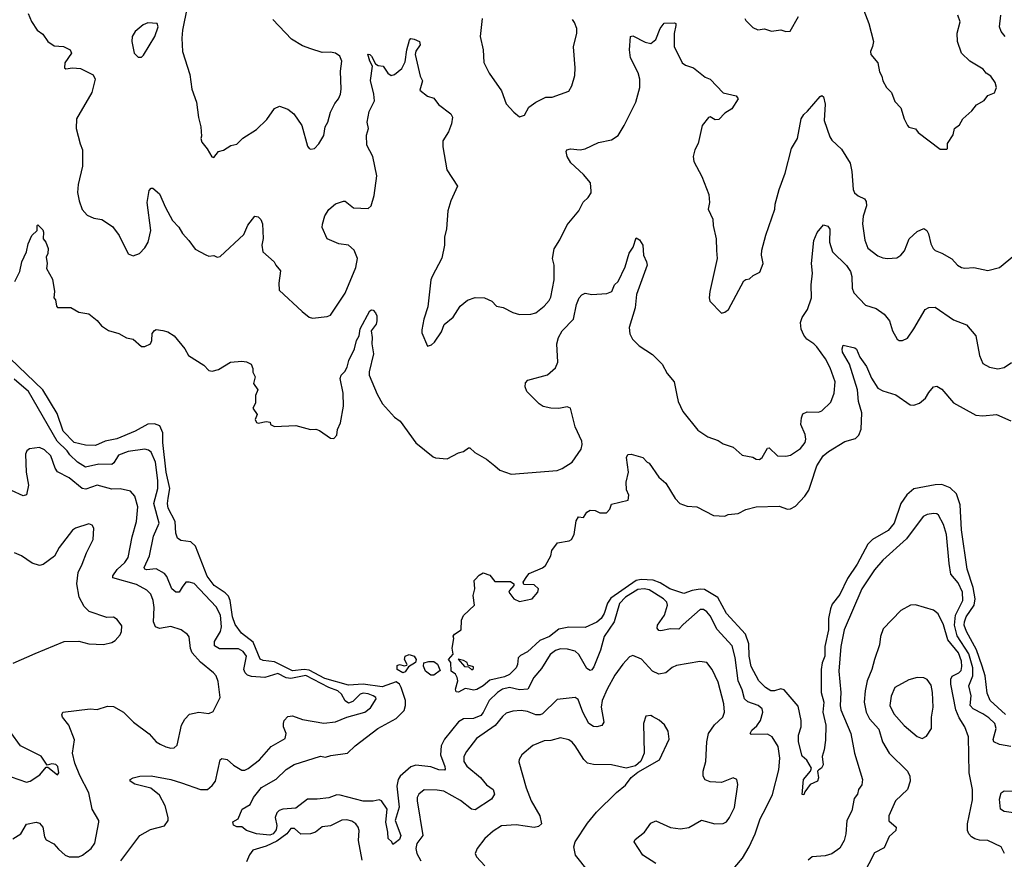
# Model space of a CAD drawing. Extents: x 2220333 to 2384341, y 721037 to 894043.
# Tile 243 of 256: x 2288464 to 2294455, y 879770 to 884878. Entities that reach past the tile are written whole.
import ezdxf

# ---------------------------------------------------------------- set-up
doc = ezdxf.new("R2010")
doc.units = 0

msp = doc.modelspace()

# ---------------------------------------------------------------- linework, layer by layer
at = {"layer": '0CON10XD'}
for points in [[(2293570, 885015), (2293630, 884855), (2293658.8, 884745), (2293653.8, 884715), (2293640, 884685), (2293643.3, 884665), (2293686.1, 884616.1), (2293695, 884560), (2293710, 884535), (2293716.2, 884505), (2293738.8, 884465), (2293768.8, 884435), (2293789.5, 884379.5), (2293825, 884342.5), (2293846.7, 884275), (2293866.7, 884235), (2293875, 884223.3), (2293915, 884213.3), (2293931.2, 884191.2), (2294065, 884090), (2294105, 884090), (2294110, 884095), (2294110, 884125), (2294143.3, 884176.7), (2294152.5, 884215), (2294181.7, 884238.3), (2294203.3, 884275), (2294257.7, 884322.3), (2294285, 884360), (2294333, 884387), (2294355, 884416.7), (2294395, 884432.5), (2294406.7, 884465), (2294398.8, 884495), (2294373.9, 884533.9), (2294345, 884553.3), (2294326.8, 884576.8), (2294245.7, 884625.7), (2294194.4, 884674.4), (2294169.4, 884745), (2294169.2, 884795), (2294186.2, 884865), (2294172.5, 884905)], [(2289483, 884953), (2289454.2, 884815), (2289450, 884765), (2289454.2, 884685), (2289500, 884545), (2289512, 884455), (2289540.8, 884375), (2289551.7, 884281.7), (2289567.5, 884225), (2289570, 884170), (2289565.7, 884155), (2289571.7, 884131.7), (2289605, 884092.5), (2289633.6, 884043.6), (2289645, 884040), (2289675, 884076.7), (2289705, 884083.3), (2289748.3, 884111.7), (2289785, 884121.2), (2289822.1, 884157.9), (2289905, 884210), (2289969.1, 884270.9), (2290015, 884336.7), (2290045, 884351.2), (2290095, 884334), (2290132, 884305), (2290182, 884235), (2290215, 884107.5), (2290225, 884093.3), (2290235, 884090), (2290257.5, 884095), (2290285, 884122.5), (2290315, 884173.3), (2290323.1, 884225), (2290338.6, 884255), (2290355.7, 884314.3), (2290382.4, 884367.6), (2290405, 884396.7), (2290415.4, 884424.6), (2290420.5, 884455), (2290417.1, 884565), (2290424.5, 884624.5), (2290413.1, 884655), (2290386.2, 884675), (2290355, 884680.9), (2290305, 884677.3), (2290235, 884700.4), (2290185, 884719.1), (2290119.1, 884759.1), (2290005, 884879.2)], [(2288515.9, 884915.9), (2288535.8, 884865.8), (2288570, 884815), (2288605, 884788.8), (2288635.7, 884745.7), (2288675, 884718.8), (2288730, 884715), (2288772.5, 884695), (2288780, 884675), (2288739.2, 884615), (2288736.7, 884585), (2288745, 884578.8), (2288785, 884585.8), (2288835, 884580.6), (2288911.3, 884541.3), (2288922.9, 884515), (2288903.1, 884435), (2288810.6, 884275), (2288807.1, 884215), (2288833.4, 884123.4), (2288845.7, 884085), (2288845.9, 883985.9), (2288820.8, 883875), (2288816.1, 883826.1), (2288825.8, 883775), (2288845, 883722.5), (2288875, 883688.8), (2288915, 883671.2), (2288965, 883661.2), (2289029.7, 883619.7), (2289070, 883565), (2289125, 883453.3), (2289155, 883441.2), (2289194.2, 883455.8), (2289225, 883488.8), (2289245.7, 883525), (2289262.2, 883595), (2289240, 883765), (2289252.3, 883837.7), (2289265, 883852.5), (2289275, 883852.5), (2289315, 883817.5), (2289350.8, 883735), (2289395, 883656.7), (2289432, 883615), (2289455, 883576.2), (2289494.3, 883534.3), (2289531.7, 883481.7), (2289596.7, 883446.7), (2289615, 883440), (2289645, 883442.5), (2289665, 883432.5), (2289685, 883437.5), (2289829.1, 883570.9), (2289853, 883627), (2289895, 883682.5), (2289915, 883677.5), (2289931.2, 883661.2), (2289941.2, 883635), (2289945.8, 883545.8), (2289936.9, 883505), (2289944.5, 883465), (2290013.3, 883405), (2290022, 883385), (2290050.6, 883350.6), (2290041.1, 883275), (2290043.1, 883233.1), (2290182.1, 883102.1), (2290225, 883068.8), (2290245, 883062), (2290335, 883071.2), (2290355, 883080), (2290445, 883213.8), (2290510.3, 883369.7), (2290520, 883425), (2290500, 883475), (2290465, 883505.8), (2290406, 883514), (2290335, 883543.8), (2290305, 883612.5), (2290305.8, 883634.2), (2290321.2, 883685), (2290345, 883723.3), (2290385, 883756.7), (2290435, 883773.3), (2290445, 883773.3), (2290496.4, 883733.6), (2290585, 883728.8), (2290602, 883745), (2290621.3, 883808.7), (2290637.3, 883927.3), (2290612.9, 884045), (2290576.7, 884115), (2290573.8, 884175), (2290586, 884215), (2290579.2, 884255), (2290591.7, 884318.3), (2290622.5, 884385), (2290620, 884425), (2290598.8, 884508.8), (2290610, 884595), (2290594, 884625), (2290582.5, 884667.5), (2290595, 884666.7), (2290605, 884656.7), (2290628.6, 884608.6), (2290645, 884599.2), (2290675, 884594.2), (2290705, 884552), (2290725, 884539.2), (2290745, 884544.3), (2290789.7, 884580.3), (2290808.9, 884621.1), (2290819.2, 884695), (2290836.4, 884753.6), (2290845, 884762.5), (2290865, 884760), (2290896.2, 884745), (2290900, 884725), (2290874.4, 884685.6), (2290870, 884665), (2290900, 884535), (2290915.8, 884505), (2290898.3, 884448.3), (2290945, 884412.5), (2290985, 884401.2), (2291011.7, 884361.7), (2291086.7, 884305), (2291098, 884285), (2291092, 884245), (2291074.3, 884195.7), (2291039.7, 884140.3), (2291038.1, 884105), (2291063.4, 883963.4), (2291128.8, 883865), (2291087.5, 883775), (2291069.2, 883715), (2291060.8, 883605), (2291048.1, 883555), (2291050, 883505), (2291033.4, 883426.6), (2290973.6, 883315), (2290966.7, 883295), (2290948.3, 883131.7), (2290923.2, 883056.8), (2290911.2, 882991.2), (2290911.7, 882971.7), (2290945, 882892.5), (2290970.7, 882899.3), (2290987.5, 882915), (2291030.7, 882979.3), (2291046.4, 883023.6), (2291101.2, 883068.8), (2291144.3, 883135.7), (2291189.4, 883170.6), (2291235, 883187.1), (2291292.5, 883185), (2291336.7, 883165), (2291365, 883134), (2291405, 883126.2), (2291465, 883095.8), (2291505, 883084), (2291575, 883086), (2291605, 883094.2), (2291655.5, 883134.5), (2291685, 883168.8), (2291695, 883190), (2291716.5, 883295), (2291715.6, 883385), (2291707.1, 883425), (2291715.8, 883484.2), (2291751.3, 883538.7), (2291795, 883628.8), (2291866, 883715), (2291892.1, 883767.9), (2291924.1, 883795.9), (2291941.2, 883825), (2291941.2, 883835), (2291936.7, 883885), (2291895.5, 883935.5), (2291817, 884007), (2291796.2, 884045), (2291790, 884075), (2291793.3, 884085), (2291815, 884091.4), (2291875, 884086.4), (2291905, 884091.8), (2291985, 884130), (2292065, 884146), (2292105, 884173.8), (2292142.9, 884235), (2292212.9, 884375), (2292237.1, 884465), (2292236.9, 884515), (2292228.1, 884555), (2292180, 884645), (2292173.8, 884695), (2292180, 884775), (2292195, 884780), (2292270.3, 884740.3), (2292305, 884733.8), (2292335, 884756.7), (2292362, 884825), (2292385, 884856.7), (2292449.3, 884859.3), (2292457.5, 884855), (2292457, 884843), (2292445.9, 884794.1), (2292446, 884715), (2292495, 884616.2), (2292515, 884600.8), (2292564.4, 884584.4), (2292635, 884528), (2292665, 884515.8), (2292743.5, 884433.5), (2292823.9, 884413.9), (2292836.4, 884396.4), (2292798, 884335), (2292755, 884310), (2292719.1, 884270.9), (2292695, 884268), (2292665, 884286), (2292655, 884282), (2292616.7, 884235), (2292593.1, 884125), (2292572, 884085), (2292562.5, 884045), (2292566, 884015), (2292614.5, 883924.5), (2292657.1, 883815), (2292661.9, 883765), (2292654.2, 883724.2), (2292681.9, 883665), (2292683.1, 883625), (2292701.1, 883545), (2292703.3, 883473.3), (2292707.5, 883425), (2292662.5, 883225), (2292658.8, 883185), (2292662.5, 883165), (2292735, 883093.3), (2292755, 883097.5), (2292777.5, 883115), (2292870.5, 883289.5), (2292882, 883298), (2292905, 883301.2), (2292927.7, 883322.3), (2292967.5, 883342.5), (2292987.5, 883395), (2292977.5, 883445), (2292980, 883475), (2293003.6, 883566.4), (2293059.2, 883725), (2293060, 883755), (2293084.4, 883845.6), (2293121.4, 883945), (2293160.6, 884095), (2293197.5, 884155), (2293219.1, 884275), (2293235, 884300), (2293258.5, 884321.5), (2293335, 884410), (2293345, 884416.7), (2293355, 884407.5), (2293364.1, 884364.1), (2293360, 884265), (2293392.5, 884165), (2293405.8, 884145), (2293465, 884090), (2293517.5, 884005), (2293527.9, 883955), (2293535.6, 883845.6), (2293544.2, 883825), (2293565.6, 883805.6), (2293605, 883788), (2293615, 883772.5), (2293615.6, 883745), (2293597, 883683), (2293593.2, 883636.8), (2293607, 883537), (2293625, 883488), (2293685, 883442), (2293715, 883429.2), (2293745, 883424.2), (2293800.5, 883429.5), (2293826.2, 883445), (2293848, 883472), (2293875.8, 883545), (2293925, 883589.2), (2293965, 883608), (2293983.8, 883595), (2293994.3, 883575), (2294008.6, 883515), (2294022.5, 883485), (2294035, 883473.1), (2294075, 883456.9), (2294135, 883422), (2294171.2, 883385), (2294195, 883370.8), (2294215, 883365.8), (2294269.5, 883369.5), (2294355, 883351.2), (2294425, 883370), (2294517.5, 883445)], [(2291278, 884885), (2291266.2, 884775), (2291284, 884695), (2291287.7, 884617.7), (2291321.7, 884551.7), (2291396.2, 884445), (2291425, 884366.7), (2291470, 884315), (2291505, 884286.7), (2291535, 884296.7), (2291562.5, 884345), (2291605, 884376.2), (2291665, 884406.2), (2291705, 884406.7), (2291805, 884443.3), (2291823.3, 884475), (2291841.4, 884538.6), (2291844, 884585), (2291833.6, 884713.6), (2291853.3, 884795), (2291853.3, 884825), (2291840.7, 884860.7), (2291828, 884878)], [(2292876.7, 884885), (2292882.3, 884872.3), (2292925, 884830), (2292955, 884816.2), (2292995, 884821.2), (2293038.3, 884808.3), (2293095, 884816.2), (2293125, 884806.7), (2293151.7, 884808.3), (2293202.5, 884897.5)], [(2294460, 884775), (2294436.9, 884805), (2294426.7, 884835), (2294433.8, 884905)], [(2289205, 884650), (2289218.3, 884661.7), (2289286, 884775), (2289306.7, 884835), (2289300, 884855), (2289245, 884858), (2289215, 884846.2), (2289166.7, 884805), (2289148.8, 884775), (2289146.2, 884745), (2289160, 884675), (2289185, 884650), (2289205, 884650)], [(2288434.5, 883285.5), (2288464.5, 883345), (2288477.1, 883405), (2288505.7, 883465), (2288516.8, 883513.2), (2288538.8, 883565), (2288570, 883595), (2288570, 883625), (2288575, 883630), (2288605, 883600), (2288610, 883585), (2288607.5, 883545), (2288623.6, 883523.6), (2288636.7, 883485), (2288636.2, 883455), (2288626.4, 883433.6), (2288632.5, 883395), (2288627.5, 883365), (2288665, 883300), (2288676.1, 883223.9), (2288672.5, 883185), (2288682.5, 883172.5), (2288687.5, 883135), (2288695, 883127.5), (2288775, 883126.7), (2288825, 883097.5), (2288885, 883087.5), (2288935, 883047.5), (2288962.5, 883015), (2289005, 882987.5), (2289067.7, 882967.7), (2289115, 882942), (2289154.2, 882934.2), (2289205, 882890), (2289225, 882890), (2289260, 882905), (2289268.6, 882925), (2289271.2, 882968.8), (2289285, 882987.5), (2289295, 882992.5), (2289336.1, 882986.1), (2289365, 882978.8), (2289403.8, 882955), (2289470, 882875), (2289492, 882835), (2289585.4, 882775.4), (2289615, 882744.3), (2289635, 882740), (2289675, 882750), (2289746.4, 882793.6), (2289815, 882800), (2289845, 882796.7), (2289873, 882783), (2289883.3, 882755), (2289883.6, 882733.6), (2289896.7, 882705), (2289887.5, 882665), (2289912.5, 882625), (2289898.3, 882591.7), (2289900, 882545), (2289883.3, 882515), (2289910, 882475), (2289897.5, 882445), (2289905, 882427.5), (2289915, 882423.3), (2289965, 882432.5), (2289988.3, 882428.3), (2289990, 882415), (2290015, 882403.3), (2290145, 882408.8), (2290233.9, 882383.9), (2290266.4, 882386.4), (2290288.3, 882378.3), (2290355, 882332.5), (2290375, 882330), (2290395, 882350), (2290397.5, 882385), (2290416, 882425), (2290434.4, 882525.6), (2290432.5, 882605), (2290414.7, 882695.3), (2290420.9, 882715), (2290443.5, 882736.5), (2290456.8, 882763.2), (2290466.9, 882805), (2290501.1, 882875), (2290513.5, 882925), (2290530, 882955), (2290535, 882996.7), (2290595, 883106.2), (2290605, 883112.5), (2290615, 883110), (2290630, 883095), (2290637, 883077), (2290636.7, 883045), (2290632.5, 883025), (2290603.8, 882985), (2290609.2, 882945), (2290606.1, 882906.1), (2290617.5, 882845), (2290590.8, 882735), (2290590.8, 882715), (2290639.7, 882599.7), (2290671.7, 882541.7), (2290745, 882460), (2290780, 882435), (2290875, 882303.8), (2290979.2, 882219.2), (2290995, 882211.2), (2291065, 882206.2), (2291135, 882243.3), (2291165, 882250), (2291195, 882273.3), (2291203, 882273), (2291233.9, 882243.9), (2291304.1, 882204.1), (2291355, 882164), (2291385, 882136.7), (2291455, 882112), (2291735, 882135.7), (2291765, 882147.1), (2291825, 882185.8), (2291880, 882265), (2291887.4, 882292.6), (2291884.5, 882314.5), (2291845, 882401.2), (2291814.7, 882514.7), (2291795, 882521.8), (2291745, 882512.5), (2291695, 882513.9), (2291649.2, 882525), (2291625, 882541.5), (2291550, 882615), (2291539.2, 882645), (2291542.1, 882667.9), (2291556.2, 882685), (2291675, 882718.1), (2291725, 882759.2), (2291738.9, 882795), (2291732.9, 882905), (2291743.1, 882945), (2291765.3, 882984.7), (2291833.3, 883056.7), (2291853.1, 883145), (2291868.1, 883185), (2291885, 883204.2), (2291905, 883214.2), (2291945, 883206.2), (2292037.7, 883212.3), (2292066.2, 883225), (2292082.5, 883265), (2292106.2, 883285), (2292149.2, 883375), (2292172.7, 883457.3), (2292197.1, 883492.9), (2292215, 883550), (2292235, 883537.5), (2292255.7, 883505.7), (2292260, 883445), (2292278.8, 883405), (2292281.2, 883385), (2292217.3, 883205), (2292209.4, 883125), (2292172, 883005), (2292175.8, 882965.8), (2292192, 882935), (2292233.2, 882893.2), (2292315, 882840), (2292373, 882783), (2292404.4, 882724.4), (2292446, 882675), (2292462.5, 882592.5), (2292471.4, 882555), (2292498.1, 882495), (2292590.3, 882380.3), (2292650.5, 882340.5), (2292715, 882318), (2292745, 882298), (2292805, 882276.2), (2292859.3, 882229.3), (2292925, 882216.2), (2292945, 882203.8), (2292965, 882201.2), (2292981.2, 882215), (2293015, 882270.8), (2293025, 882274), (2293075, 882224.3), (2293125, 882223.1), (2293155, 882229.2), (2293215, 882268.8), (2293244.1, 882305.9), (2293248, 882325), (2293242.5, 882355), (2293217.5, 882415), (2293220.6, 882455), (2293229.7, 882480.3), (2293255, 882492.9), (2293325, 882490.8), (2293345, 882497.5), (2293398.9, 882551.1), (2293420, 882605), (2293426.5, 882675), (2293395, 882760), (2293366.2, 882815), (2293315, 882888.1), (2293295.3, 882905.3), (2293254.4, 882935), (2293235, 882959.2), (2293220, 882995), (2293214.4, 883035.6), (2293224.2, 883065), (2293258.1, 883115), (2293281.1, 883185), (2293280, 883265), (2293288.4, 883335), (2293281.1, 883395), (2293295.4, 883534.6), (2293316.9, 883583.1), (2293355, 883628.8), (2293380.7, 883620.7), (2293393, 883603), (2293391.5, 883525), (2293409.4, 883465), (2293495, 883381.9), (2293519.6, 883345), (2293526.7, 883315), (2293529.6, 883245), (2293540, 883215), (2293611.2, 883141.2), (2293675, 883120.9), (2293725, 883085.6), (2293755.5, 883045), (2293775.7, 882985.7), (2293803.8, 882935)], [(2293803.8, 882935), (2293815, 882926.7), (2293835, 882926.2), (2293865, 882941.2), (2293905, 882996.2), (2293974.2, 883115), (2293995, 883127.5), (2294035, 883129.2), (2294145, 883050.8), (2294225, 883021.2), (2294280.8, 882955), (2294304.2, 882835), (2294325, 882786.7), (2294365, 882764), (2294415, 882754), (2294455, 882761.2), (2294498.3, 882791.7)], [(2293327.5, 880315), (2293317.5, 880305), (2293324, 880265), (2293318, 880245), (2293274.4, 880225.6), (2293240.5, 880179.5), (2293235, 880162.5), (2293225, 880163.3), (2293233.8, 880255), (2293276.7, 880305), (2293282.5, 880325), (2293253, 880373), (2293225, 880397.5), (2293202.9, 880485), (2293203.1, 880525), (2293218.6, 880575), (2293220, 880615), (2293200.9, 880700.9), (2293115, 880800.8), (2293095, 880806.9), (2293055.9, 880794.1), (2293035, 880795.5), (2293001.9, 880815), (2292961.9, 880855), (2292915, 880942), (2292903.1, 881005), (2292899.9, 881079.9), (2292879.5, 881139.5), (2292763.8, 881265), (2292712.7, 881362.7), (2292631.6, 881411.6), (2292605, 881413.6), (2292555.3, 881404.7), (2292505, 881386), (2292420.6, 881415), (2292360.8, 881450.8), (2292318.2, 881468.2), (2292245, 881471.9), (2292215, 881465.5), (2292061, 881359), (2292041.4, 881328.6), (2292021.4, 881265), (2292001.8, 881235), (2291975, 881212.5), (2291905, 881179.4), (2291805, 881182.9), (2291745, 881169.4), (2291687.8, 881125), (2291629.2, 881100.8), (2291555, 881032), (2291510.5, 881009.5), (2291496.7, 880995), (2291494.2, 880955), (2291485.6, 880935), (2291445, 880893.8), (2291415, 880878.9), (2291325, 880859.4), (2291285, 880824.6), (2291245, 880801.8), (2291225, 880798.2), (2291198.8, 880805), (2291175, 880808.9), (2291135, 880786.2), (2291119.3, 880789.3), (2291116.2, 880805), (2291130, 880855), (2291126.4, 880876.4), (2291116.4, 880896.4), (2291090, 880915), (2291087, 880967), (2291072.5, 880985), (2291101.7, 881018.3), (2291096.2, 881055), (2291106.7, 881113.3), (2291102.5, 881127.5), (2291110, 881140), (2291150, 881165), (2291153.3, 881225), (2291165, 881252.5), (2291232.5, 881315), (2291223.3, 881375), (2291233.3, 881415), (2291230, 881465), (2291235, 881472.5), (2291260.7, 881499.3), (2291285, 881512.5), (2291325, 881498.8), (2291355, 881460), (2291450.8, 881460.8), (2291470, 881445), (2291471.2, 881435), (2291443.8, 881405), (2291441.2, 881395), (2291470, 881355), (2291505, 881339.1), (2291582.5, 881355), (2291616.7, 881395), (2291620, 881415), (2291595, 881440), (2291532.3, 881442.3), (2291527.5, 881455), (2291549.3, 881490.7), (2291565, 881508.8), (2291645, 881543.3), (2291663, 881557), (2291696.7, 881615), (2291702.3, 881647.7), (2291737.5, 881695), (2291807.5, 881707.5), (2291822.5, 881715), (2291837.5, 881745), (2291850.7, 881829.3), (2291865, 881852.5), (2291895, 881850), (2291915, 881882.5), (2291935, 881893.3), (2291965, 881892.5), (2291995, 881877.5), (2292035, 881877.5), (2292055, 881900), (2292065, 881930), (2292166.1, 881953.9), (2292170, 881985), (2292157, 882017), (2292154.2, 882064.2), (2292168.6, 882125), (2292156, 882215), (2292165, 882233.3), (2292185, 882233.8), (2292255, 882213.3), (2292282.5, 882185), (2292295, 882180), (2292352.5, 882095), (2292395, 882057.5), (2292452, 881965), (2292480, 881935), (2292525, 881918.8), (2292585, 881913.8), (2292685, 881860.8), (2292755, 881857.5), (2292775, 881866.7), (2292835, 881873.3), (2292882.5, 881897.5), (2292945, 881914.2), (2293085, 881918.8), (2293135, 881900.8), (2293155, 881902.5), (2293185, 881918.8), (2293241.3, 881978.7), (2293265, 882016.2), (2293278.5, 882051.5), (2293315, 882164.3), (2293352, 882225), (2293385, 882251.3), (2293485, 882311.4), (2293549.7, 882330.3), (2293570.9, 882349.1), (2293583.8, 882386.2), (2293587.3, 882485), (2293568.6, 882555), (2293560.8, 882625), (2293512.6, 882782.6), (2293470.6, 882855), (2293468, 882875), (2293475, 882897.5), (2293545, 882881.4), (2293555, 882872.5), (2293575.7, 882825), (2293617.3, 882767.3), (2293647.5, 882697.5), (2293686, 882635), (2293715, 882618.9), (2293794.6, 882594.6), (2293882.5, 882535), (2293905, 882532.5), (2293940, 882545), (2293975.6, 882574.4), (2293995, 882608.8), (2294025, 882643.3), (2294045, 882648.8), (2294075, 882630), (2294146.7, 882546.7), (2294281.6, 882471.6), (2294325, 882466.8), (2294407.5, 882475), (2294495, 882437.5)], [(2293005.8, 880084.3), (2293045.2, 880164.8), (2293083.3, 880315), (2293088.3, 880385), (2293079.7, 880455), (2293043.5, 880515), (2293015, 880531.1), (2292915, 880528.8), (2292908.8, 880535), (2292919.2, 880555), (2292948.7, 880581.3), (2292972.5, 880615), (2292985.5, 880665), (2292981.9, 880685), (2292957.5, 880705), (2292895, 880728.2), (2292874.6, 880745), (2292860.2, 880800.2), (2292835.3, 880855), (2292817.5, 880997.5), (2292798.4, 881068.4), (2292708.7, 881168.7), (2292665, 881250), (2292645.4, 881275), (2292625, 881288.5), (2292605, 881288.5), (2292501, 881199), (2292475, 881170), (2292425, 881171.5), (2292365, 881158.9), (2292352.1, 881162.1), (2292343.5, 881175), (2292345.5, 881195), (2292386.6, 881255), (2292405.3, 881315), (2292400.9, 881335), (2292382.3, 881355), (2292295, 881408.8), (2292263.9, 881416.1), (2292225, 881411.1), (2292150.8, 881365), (2292113.1, 881325), (2292081.2, 881215), (2292021.3, 881125), (2291998.9, 881041.1), (2291958.6, 880941.4), (2291945, 880921.9), (2291935, 880918.2), (2291915, 880930), (2291865.8, 881015.8), (2291845, 881036.1), (2291798.2, 881048.2), (2291755, 881050), (2291725, 881040.3), (2291691.3, 881015), (2291638.6, 880931.4), (2291592.4, 880875), (2291555.3, 880804.7), (2291505, 880800.8), (2291445, 880814.4), (2291402.3, 880805), (2291372.1, 880785), (2291321.2, 880735), (2291285, 880662.1), (2291270.4, 880645), (2291225, 880627), (2291165, 880624.7), (2291135, 880606.8), (2291049.3, 880500.7), (2291029.5, 880460.5), (2291025.2, 880405), (2291050.3, 880335), (2291052.9, 880317.1), (2291048.3, 880311.7), (2291015, 880314), (2290965, 880332.8), (2290875, 880342.8), (2290845, 880331.3), (2290780, 880275), (2290767.1, 880255), (2290758.1, 880215), (2290772.5, 880087.5), (2290748.8, 880005), (2290783.8, 879915), (2290775, 879890.4), (2290749.7, 879870.3), (2290735, 879860), (2290728.8, 879875), (2290705.6, 879895.6), (2290704.7, 879935), (2290692.9, 879995), (2290699.4, 880075), (2290665, 880125.5), (2290651.8, 880131.8), (2290615, 880123.5), (2290555, 880123), (2290415, 880159.7), (2290395, 880161.1), (2290344.6, 880144.6), (2290275, 880135.4), (2290215, 880135.6), (2290145, 880080.9), (2290066.2, 880073.8), (2290043.6, 880066.4), (2290028.5, 880051.5), (2290017.9, 880025), (2290028.8, 879975), (2290025, 879949.2), (2290006.2, 879925), (2289986.8, 879916.8), (2289905, 879924.5), (2289845, 879944.5), (2289815, 879966.7), (2289785, 879966.7), (2289765, 879978), (2289762.1, 879997.9), (2289793.6, 880016.4), (2289817.5, 880075), (2289866.8, 880103.2), (2289886.7, 880145), (2289935, 880206), (2290025, 880256.9), (2290085, 880316.1), (2290135, 880347.1), (2290295, 880396.9), (2290325, 880391.8), (2290357.9, 880402.1), (2290459.2, 880415), (2290505, 880460), (2290644.2, 880565.8), (2290755, 880626.2), (2290802.8, 880675), (2290812.1, 880705), (2290810.8, 880735), (2290786, 880815), (2290774.4, 880835), (2290755, 880848.5), (2290670.4, 880819.6), (2290554.9, 880835.1), (2290465, 880828.4), (2290320.4, 880870.4), (2290225, 880919.7), (2290195, 880923.7), (2290125, 880915.5), (2290015, 880971.5), (2289945, 880979.6), (2289928.3, 880988.3), (2289885, 881090.3), (2289813.6, 881145), (2289775, 881198.9), (2289758.4, 881245), (2289745.2, 881345), (2289735, 881370), (2289715, 881391.1), (2289647.3, 881435), (2289605, 881492.7), (2289534.7, 881674.7), (2289505, 881700.8), (2289445, 881709.2), (2289425, 881723.3), (2289414.6, 881754.6), (2289409.4, 881825), (2289368.1, 881905), (2289363.7, 881935), (2289367.7, 881967.7), (2289377.2, 882025), (2289356.6, 882125), (2289336.2, 882305), (2289335.2, 882365.2), (2289316.6, 882406.6), (2289285, 882419.7), (2289243.1, 882416.9), (2289166.9, 882375), (2289055, 882328), (2288985, 882314.5), (2288925, 882286.5), (2288865, 882289.6), (2288795, 882306.1), (2288728.9, 882375), (2288692.1, 882482.1), (2288605.2, 882625.2), (2288406.2, 882816.2)], [(2289078.9, 879761.1), (2289195.9, 879914.1), (2289260, 879950), (2289345, 879973.6), (2289368.5, 880005), (2289368.5, 880025), (2289349.3, 880095), (2289315, 880160), (2289262, 880202), (2289165, 880227.5), (2289137.5, 880245), (2289137.5, 880255), (2289154.3, 880265.7), (2289195, 880275.5), (2289265, 880278.4), (2289385, 880255.9), (2289448.8, 880235), (2289565, 880194.5), (2289606.2, 880195), (2289635, 880218), (2289655.3, 880244.7), (2289684.2, 880375), (2289695, 880382), (2289727, 880377), (2289765, 880341.4), (2289815, 880312.9), (2289835, 880311.9), (2289855, 880321.4), (2289922.9, 880375), (2289993.8, 880456.2), (2290078.8, 880505), (2290086, 880535), (2290068.8, 880575), (2290068.8, 880595), (2290073.8, 880615), (2290095, 880638.6), (2290125, 880642.2), (2290185, 880620.4), (2290315, 880598.2), (2290385, 880606.5), (2290455, 880633.5), (2290565, 880664.4), (2290598.9, 880691.1), (2290634.2, 880745), (2290630.8, 880755), (2290615.7, 880765), (2290585, 880777), (2290555, 880780.8), (2290535.7, 880774.3), (2290490.9, 880729.1), (2290465, 880719.4), (2290443.7, 880733.7), (2290421.4, 880775), (2290399.4, 880795), (2290345, 880815.6), (2290205, 880888.6), (2290115, 880869), (2290085, 880874.3), (2290035, 880899.5), (2289955, 880876.2), (2289875, 880881.5), (2289850.1, 880890.1), (2289835.5, 880905), (2289828.9, 880925), (2289844.6, 881005), (2289825, 881034.5), (2289795, 881049.7), (2289679.2, 881049.2), (2289648.7, 881068.7), (2289649.2, 881095), (2289685.3, 881155), (2289692.5, 881185), (2289686.7, 881255), (2289660.4, 881305), (2289525, 881446.7), (2289495, 881456.7), (2289475, 881455.5), (2289453.5, 881425), (2289435, 881395.7), (2289414.1, 881394.1), (2289390.4, 881415), (2289359.3, 881489.3), (2289345, 881507.9), (2289295, 881537.3), (2289235, 881530.8), (2289225.4, 881535.4), (2289222.3, 881545), (2289253.6, 881616.4), (2289278.5, 881735), (2289313.6, 881815), (2289280.6, 881935), (2289304.8, 882025), (2289305.2, 882075), (2289290.8, 882185), (2289265, 882245.7), (2289248.9, 882258.9), (2289225, 882264.5), (2289125, 882251.2), (2289065, 882229.2), (2289037.7, 882182.3), (2289025, 882170.9), (2288945, 882173.9), (2288865, 882155.3), (2288815.2, 882185.2), (2288769.7, 882229.7), (2288752.7, 882255), (2288693.2, 882313.2), (2288518.2, 882615), (2288431.5, 882691.5)], [(2288423.3, 879895), (2288472, 879925), (2288505.9, 879984.1), (2288565, 879996), (2288585, 879990), (2288604.3, 879965), (2288615.5, 879905.5), (2288625, 879888), (2288673, 879863), (2288701.1, 879831.1), (2288742, 879795), (2288765, 879784.4), (2288824.3, 879784.3), (2288846.2, 879795), (2288898.8, 879835), (2288921.2, 879868.8), (2288945.8, 879995), (2288945.6, 880005.6), (2288904.5, 880075), (2288885.4, 880175), (2288829.6, 880279.6), (2288800.5, 880355), (2288786.7, 880415), (2288797.2, 880497.2), (2288763.3, 880585), (2288724.3, 880635), (2288720.8, 880649.2), (2288726, 880664), (2288894.2, 880684.2), (2288935, 880682), (2288999.3, 880700.7), (2289035, 880698.8), (2289095.8, 880665.8), (2289156.7, 880605), (2289253, 880533), (2289293.8, 880485), (2289319.7, 880469.7), (2289353, 880453), (2289385, 880446), (2289405, 880448.8), (2289423.3, 880465), (2289448.9, 880585), (2289468.6, 880621.4), (2289497.2, 880652.8), (2289555, 880665.6), (2289615, 880656.7), (2289641.7, 880668.3), (2289683.3, 880755), (2289671.2, 880851.2), (2289659.2, 880885), (2289644.2, 880905), (2289565, 880968.1), (2289514.6, 881025), (2289502.9, 881052.9), (2289495, 881122.5), (2289485, 881138), (2289446.7, 881165), (2289385, 881186.9), (2289315, 881174.6), (2289290.5, 881185), (2289278.9, 881215), (2289282.2, 881302.2), (2289277.3, 881345), (2289262.4, 881382.4), (2289237.1, 881407.1), (2289175, 881442.1), (2289031.7, 881481.7), (2289030.6, 881495), (2289058.3, 881531.8), (2289104.6, 881575), (2289125.4, 881605), (2289148.1, 881731.9), (2289175.4, 881825), (2289183.2, 881915), (2289165, 881978.8), (2289138.9, 882008.9), (2289075, 882023.2), (2289025, 882021.8), (2288936.2, 882046.2), (2288867.7, 882022.3), (2288845, 882025.3), (2288765, 882090.4), (2288695, 882127.5), (2288679.3, 882149.3), (2288653.5, 882225), (2288615, 882261.1), (2288585, 882274.2), (2288525, 882266.7), (2288507.5, 882255), (2288498.8, 882235), (2288503.5, 882125), (2288518.2, 882045), (2288505, 881986.7), (2288485, 881981.4), (2288415, 882012.9)], [(2294461.5, 880651.5), (2294368.7, 880735), (2294350.1, 880780.1), (2294338.4, 880885), (2294320.6, 880945), (2294286.2, 881045), (2294224.6, 881154.6), (2294211.5, 881195), (2294212, 881215), (2294223.6, 881245), (2294272.6, 881315), (2294278.1, 881355), (2294265, 881423.3), (2294228.7, 881535), (2294194.5, 881774.5), (2294185.7, 881925.7), (2294163.3, 881993.3), (2294125, 882030.4), (2294075, 882049.6), (2294035, 882048.8), (2293905, 882023.2), (2293862.1, 881987.9), (2293826.1, 881933.9), (2293785.9, 881814.1), (2293749.3, 881770.7), (2293653.8, 881716.2), (2293625, 881686.5), (2293559.3, 881565), (2293501.1, 881478.9), (2293455, 881381.4), (2293408.3, 881321.7), (2293397, 881293), (2293385.2, 881234.7), (2293385.2, 881165), (2293362.1, 881065), (2293363.4, 881005), (2293347.7, 880965), (2293341.1, 880925), (2293340.3, 880785), (2293357.6, 880725), (2293351.4, 880665), (2293368.8, 880585), (2293368, 880495), (2293360, 880435), (2293346.7, 880395), (2293352, 880345), (2293342, 880325), (2293327.5, 880315)], [(2294495, 880456.9), (2294425, 880468), (2294391.4, 880485), (2294387.6, 880497.6), (2294404.7, 880564.7), (2294397.1, 880595), (2294359.9, 880629.9), (2294325, 880655.3), (2294265, 880685.9), (2294247.3, 880705), (2294252.9, 880765), (2294238.9, 880825), (2294262.7, 880885), (2294262.7, 880935), (2294239.9, 881019.9), (2294169, 881129), (2294152.4, 881195), (2294157.7, 881255), (2294202.2, 881345), (2294201, 881395), (2294175, 881452.1), (2294130, 881505), (2294119.8, 881570.2), (2294103.2, 881745), (2294085.8, 881805.8), (2294055, 881864.2), (2294045, 881871.9), (2294025, 881874.4), (2293985, 881867.1), (2293962, 881855), (2293860.6, 881719.4), (2293715, 881589.5), (2293665, 881530.6), (2293587.9, 881415), (2293480.8, 881165), (2293459.6, 881065), (2293448.1, 880915), (2293460.3, 880785), (2293456.4, 880705), (2293460.7, 880679.3), (2293520.8, 880535), (2293543.5, 880415), (2293592.5, 880255), (2293587.7, 880222.3), (2293567.5, 880195), (2293562.5, 880165), (2293541.2, 880138.8), (2293526.9, 880065), (2293497.1, 880005), (2293491.4, 879925), (2293480, 879885), (2293455, 879837.1), (2293405, 879803.3), (2293365, 879791.5), (2293285, 879785.6), (2293260.8, 879765)], [(2288425, 880963.8), (2288558.9, 881021.1), (2288735, 881093.8), (2288825, 881096.2), (2288885, 881081.2), (2288975, 881076.7), (2289025, 881088.8), (2289045, 881100), (2289076.2, 881135), (2289083.8, 881155), (2289085, 881190), (2289057.7, 881227.7), (2289035, 881242.5), (2288995, 881241.2), (2288887.1, 881277.1), (2288856.8, 881306.8), (2288826, 881365), (2288812, 881445), (2288820, 881515), (2288845.5, 881564.5), (2288870, 881635), (2288912.5, 881715), (2288916.2, 881785), (2288905, 881803.3), (2288885, 881810), (2288805, 881783.8), (2288785, 881771.2), (2288704.2, 881665.8), (2288676.8, 881613.2), (2288607.3, 881562.7), (2288585, 881558), (2288540.6, 881570.6), (2288475, 881616.2), (2288432.5, 881635)], [(2294457.1, 879805), (2294435.4, 879845.4), (2294355, 879883.5), (2294305, 879885.5), (2294275, 879893.3), (2294255, 879905.7), (2294239.4, 879925), (2294231.1, 879945), (2294231.9, 879985), (2294260.6, 880130.6), (2294260.6, 880195), (2294241.5, 880295), (2294237.3, 880515), (2294215.5, 880575), (2294180.3, 880630.3), (2294159.5, 880679.5), (2294130.2, 880835), (2294129.8, 880865), (2294137.1, 880882.9), (2294179.2, 880905), (2294191.8, 880918.2), (2294196.9, 880943.1), (2294193.9, 880975), (2294175.9, 881025), (2294112.4, 881105), (2294085, 881196), (2294053.2, 881263.2), (2294025, 881286), (2293915, 881317.5), (2293883.6, 881316.4), (2293825, 881283.3), (2293718.8, 881171.2), (2293702, 881125), (2293695.8, 881075), (2293664.3, 880984.3), (2293650, 880925), (2293620, 880855), (2293608.2, 880795), (2293602.7, 880725), (2293614, 880665), (2293634.5, 880625), (2293690.9, 880560.9), (2293713.6, 880485), (2293754.5, 880415), (2293865.5, 880305), (2293879.5, 880275), (2293882.5, 880245), (2293865, 880194.2), (2293792.9, 880125), (2293752.2, 880035), (2293753, 880003), (2293797.8, 879965), (2293795.6, 879945), (2293755, 879909.2), (2293725, 879840), (2293665, 879810), (2293595.6, 879675)], [(2290795, 880904.4), (2290761.9, 880925), (2290761.2, 880948.8), (2290775, 880954), (2290805, 880946.7), (2290820, 880950), (2290822.5, 880955), (2290806.2, 880985), (2290810, 881005), (2290835, 881016), (2290865, 881006.2), (2290876, 880985), (2290872.3, 880967.7), (2290830, 880940), (2290809.7, 880910.3), (2290795, 880904.4)], [(2292335, 879744.4), (2292255.7, 879795), (2292202, 879875), (2292209.1, 879890.9), (2292265, 879935.6), (2292305, 879988.6), (2292335, 880002.9), (2292425, 879963.3), (2292485.7, 879954.3), (2292535, 879964), (2292613, 880007), (2292693.6, 879986.4), (2292745, 879988), (2292765, 879998), (2292784, 880025), (2292814.2, 880085), (2292833.8, 880225), (2292826.7, 880255), (2292805, 880266.2), (2292735, 880237.5), (2292665, 880241.1), (2292635, 880252.9), (2292623.5, 880275), (2292622.9, 880305), (2292638.2, 880365), (2292644.6, 880484.6), (2292654.6, 880535), (2292692.3, 880587.7), (2292742.9, 880635), (2292753.3, 880665), (2292748.5, 880715), (2292715, 880847.5), (2292678, 880925), (2292645, 880966.2), (2292602.3, 880972.3), (2292461.1, 880948.9), (2292435, 880937.1), (2292395, 880904.4), (2292353, 880897), (2292315, 880914.4), (2292247.2, 880987.2), (2292195, 881009.2), (2292175, 881002), (2292134, 880956), (2292085, 880889.2), (2292037.9, 880805), (2292007.7, 880735), (2292001.5, 880695), (2292017.5, 880605), (2292005.5, 880584.5), (2291975, 880575.7), (2291955, 880576.9), (2291926.9, 880595), (2291890, 880665), (2291861.3, 880741.3), (2291845, 880753.1), (2291735, 880742.9), (2291645.3, 880654.7), (2291631.8, 880648.2), (2291605, 880649.6), (2291555, 880668.2), (2291515, 880674.5), (2291465, 880670), (2291425, 880658.6), (2291401.4, 880638.6), (2291356.8, 880583.2), (2291244.7, 880505.3), (2291181.9, 880425), (2291165.7, 880395), (2291167.1, 880365), (2291185, 880335.7), (2291267.6, 880267.6), (2291303.6, 880223.6), (2291345.8, 880195), (2291354.2, 880165), (2291336, 880135), (2291235, 880070.9), (2291214.2, 880075), (2291146.7, 880126.7), (2291045, 880183.3), (2291005, 880190.8), (2290925, 880192), (2290893.1, 880166.9), (2290883.6, 880145), (2290883.6, 880125), (2290917.3, 879915), (2290880.5, 879865), (2290875.5, 879835), (2290881.2, 879805), (2290905, 879760)], [(2290985, 880890), (2290965, 880890), (2290933.8, 880915), (2290921.2, 880945), (2290922.5, 880965), (2290953.6, 880973.6), (2290983.6, 880973.6), (2291006.2, 880956.2), (2291021.7, 880918.3), (2290985, 880890)], [(2291215, 880922.5), (2291225, 880930), (2291225, 880940), (2291191.7, 880951.7), (2291186.4, 880966.4), (2291165, 880980), (2291131.7, 880988.3), (2291171.7, 880941.7), (2291195, 880940), (2291215, 880922.5)], [(2293955, 880504.2), (2293981.7, 880518.3), (2294011.4, 880565), (2294011.4, 880635), (2294022.2, 880695), (2294018.2, 880785), (2294009.2, 880829.2), (2293985, 880864.2), (2293965, 880874.2), (2293925, 880875.8), (2293875, 880861.4), (2293789.2, 880815), (2293767.4, 880762.6), (2293759.1, 880705), (2293782.5, 880655), (2293845, 880582.9), (2293925, 880517.1), (2293955, 880504.2)], [(2291926, 879695), (2291845.7, 879795.7), (2291835.8, 879845), (2291843.2, 879876.8), (2291919.7, 879990.3), (2291974.3, 880055.7), (2292095, 880176.7), (2292149.5, 880220.5), (2292185, 880267.5), (2292225, 880300), (2292357.5, 880375), (2292415, 880500), (2292409.3, 880549.3), (2292387.7, 880587.7), (2292355, 880616.2), (2292315, 880638.8), (2292303.6, 880643.6), (2292275, 880640), (2292258.8, 880595), (2292263.6, 880416.4), (2292243.6, 880366.4), (2292211.7, 880338.3), (2292155, 880323.3), (2292065, 880344), (2291955, 880345.6), (2291920, 880355), (2291896.5, 880376.5), (2291845, 880460.8), (2291825, 880481.4), (2291805, 880497.1), (2291755, 880508.6), (2291695, 880492.9), (2291655, 880490), (2291587.5, 880462.5), (2291518.8, 880405), (2291502.7, 880377.3), (2291502.3, 880362.3), (2291545.6, 880205), (2291576.7, 880125), (2291630, 880035), (2291640, 879985), (2291621.7, 879968.3), (2291595, 879963.1), (2291485, 879980), (2291395, 879972.5), (2291345, 879940.8), (2291295, 879895.8), (2291248.6, 879835), (2291236, 879805), (2291243.8, 879785), (2291295, 879729.2)], [(2288365, 880286.9), (2288505, 880239.2), (2288527.5, 880245), (2288586.4, 880283.6), (2288625, 880330), (2288635, 880330), (2288695, 880284.2), (2288702, 880295), (2288696.4, 880335), (2288685, 880347.1), (2288660.5, 880349.5), (2288631.7, 880341.7), (2288595, 880396.7), (2288470.3, 880460.3), (2288410.9, 880540.9)], [(2294525, 880050), (2294455, 880060.5), (2294432.2, 880075), (2294425.4, 880135), (2294435, 880174), (2294455, 880185.6), (2294506.4, 880183.6)], [(2292815, 879722.5), (2292862.7, 879777.3), (2292902.7, 879845), (2292938.7, 879925), (2292969.6, 880015), (2293005.8, 880084.3)], [(2290547.9, 879765), (2290526.4, 879885), (2290528.9, 879945), (2290524.2, 879965), (2290510, 879985), (2290485, 880001.4), (2290455, 880010.6), (2290425, 880006.9), (2290355, 879974.3), (2290305, 879967.1), (2290265, 879935.7), (2290234.3, 879924.3), (2290175, 879922.5), (2290137.4, 879957.4), (2290115, 879957.5), (2290089.6, 879925), (2290029.9, 879880.1), (2289965, 879850.6), (2289883.3, 879825), (2289862.7, 879797.3), (2289844.5, 879755)]]:
    msp.add_lwpolyline(points, dxfattribs=at)

doc.saveas('drawing.dxf')
